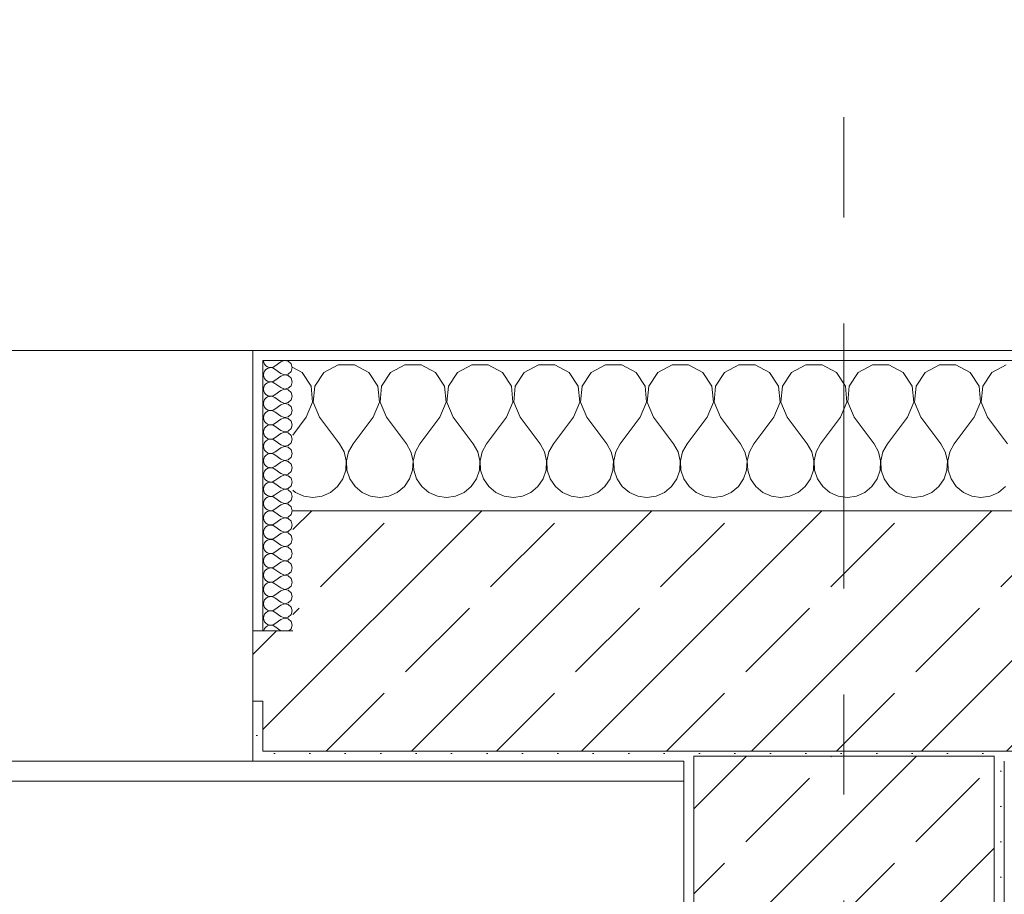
# Model space of a CAD drawing. Header units: metres. Extents: x -3.6 to 84.5, y -11 to 16.8.
# Tile 115 of 228: x 28.5 to 29.5, y 13.3 to 14.2. Entities that reach past the tile are written whole.
import ezdxf

# ---------------------------------------------------------------- set-up
doc = ezdxf.new("R2010")
doc.units = ezdxf.units.M
doc.header["$MEASUREMENT"] = 0
doc.linetypes.add('Strichlinie doppelt', pattern=[0.546806, 0.264583, -0.105833, 0.070556, -0.105833])
for name, color, linetype in [('451 - Universal.Achsen Raster', 7, 'Continuous'), ('604 - Struktur.Wand Aussen', 7, 'Continuous'), ('607 - Struktur.Stütze', 7, 'Continuous'), ('Neubau_605 - Struktur.Wand Innen', 7, 'Continuous')]:
    doc.layers.add(name, color=color, linetype=linetype)
pattern_1 = [(45, (0, 0), (-0.0848528, 0.0848528), []), (45, (-0.04243, 0.04243), (-0.0848528, 0.0848528), [0.09, -0.03])]
pattern_2 = [(45, (0, 0), (-0.01767767, 0.01767767), [0, -0.025])]
pattern_3 = [(0, (0, 0), (0, 0.08660254), [0, -0.05]), (0, (0.025, 0.0433), (0, 0.08660254), [0, -0.05])]

# ---------------------------------------------------------------- blocks, each defined once
blk = doc.blocks.new('*X24')
at = {"layer": '604 - Struktur.Wand Aussen', "color": 7, "linetype": 'Continuous', "lineweight": 5}
for p, q in [((28.7891, 13.83299), (28.78, 13.83787)), ((28.82521, 13.84066), (28.8109, 13.83299)), ((28.84145, 13.84066), (28.82521, 13.84066)), ((28.85576, 13.83299), (28.84145, 13.84066)), ((28.89188, 13.84066), (28.87757, 13.83299)), ((28.90812, 13.84066), (28.89188, 13.84066)), ((28.92243, 13.83299), (28.90812, 13.84066)), ((28.95855, 13.84066), (28.94424, 13.83299)), ((28.97479, 13.84066), (28.95855, 13.84066)), ((28.9891, 13.83299), (28.97479, 13.84066)), ((29.02521, 13.84066), (29.0109, 13.83299)), ((29.04145, 13.84066), (29.02521, 13.84066)), ((29.05576, 13.83299), (29.04145, 13.84066)), ((29.09188, 13.84066), (29.07757, 13.83299)), ((29.10812, 13.84066), (29.09188, 13.84066)), ((29.12243, 13.83299), (29.10812, 13.84066)), ((29.15855, 13.84066), (29.14424, 13.83299)), ((29.17479, 13.84066), (29.15855, 13.84066)), ((29.1891, 13.83299), (29.17479, 13.84066)), ((29.22521, 13.84066), (29.2109, 13.83299)), ((29.24145, 13.84066), (29.22521, 13.84066)), ((29.25576, 13.83299), (29.24145, 13.84066)), ((29.29188, 13.84066), (29.27757, 13.83299)), ((29.30812, 13.84066), (29.29188, 13.84066)), ((29.32243, 13.83299), (29.30812, 13.84066)), ((29.35855, 13.84066), (29.34424, 13.83299)), ((29.37479, 13.84066), (29.35855, 13.84066)), ((29.3891, 13.83299), (29.37479, 13.84066)), ((29.42521, 13.84066), (29.4109, 13.83299)), ((29.44145, 13.84066), (29.42521, 13.84066)), ((29.45576, 13.83299), (29.44145, 13.84066)), ((29.49188, 13.84066), (29.47757, 13.83299)), ((28.79808, 13.81947), (28.7891, 13.83299)), ((28.8109, 13.83299), (28.80192, 13.81947)), ((28.86475, 13.81947), (28.85576, 13.83299)), ((28.87757, 13.83299), (28.86858, 13.81947)), ((28.93142, 13.81947), (28.92243, 13.83299)), ((28.94424, 13.83299), (28.93525, 13.81947)), ((28.99808, 13.81947), (28.9891, 13.83299)), ((29.0109, 13.83299), (29.00192, 13.81947)), ((29.06475, 13.81947), (29.05576, 13.83299)), ((29.07757, 13.83299), (29.06858, 13.81947)), ((29.13142, 13.81947), (29.12243, 13.83299)), ((29.14424, 13.83299), (29.13525, 13.81947)), ((29.19808, 13.81947), (29.1891, 13.83299)), ((29.2109, 13.83299), (29.20192, 13.81947)), ((29.26475, 13.81947), (29.25576, 13.83299)), ((29.27757, 13.83299), (29.26858, 13.81947)), ((29.33142, 13.81947), (29.32243, 13.83299)), ((29.34424, 13.83299), (29.33525, 13.81947)), ((29.39808, 13.81947), (29.3891, 13.83299)), ((29.4109, 13.83299), (29.40192, 13.81947)), ((29.46475, 13.81947), (29.45576, 13.83299)), ((29.47757, 13.83299), (29.46858, 13.81947)), ((28.79962, 13.8033), (28.79808, 13.81947)), ((28.80192, 13.81947), (28.80038, 13.8033)), ((28.86629, 13.8033), (28.86475, 13.81947)), ((28.86858, 13.81947), (28.86705, 13.8033)), ((28.93295, 13.8033), (28.93142, 13.81947)), ((28.93525, 13.81947), (28.93371, 13.8033)), ((28.99962, 13.8033), (28.99808, 13.81947)), ((29.00192, 13.81947), (29.00038, 13.8033)), ((29.06629, 13.8033), (29.06475, 13.81947)), ((29.06858, 13.81947), (29.06705, 13.8033)), ((29.13295, 13.8033), (29.13142, 13.81947)), ((29.13525, 13.81947), (29.13371, 13.8033)), ((29.19962, 13.8033), (29.19808, 13.81947)), ((29.20192, 13.81947), (29.20038, 13.8033)), ((29.26629, 13.8033), (29.26475, 13.81947)), ((29.26858, 13.81947), (29.26705, 13.8033)), ((29.33295, 13.8033), (29.33142, 13.81947)), ((29.33525, 13.81947), (29.33371, 13.8033)), ((29.39962, 13.8033), (29.39808, 13.81947)), ((29.40192, 13.81947), (29.40038, 13.8033)), ((29.46629, 13.8033), (29.46475, 13.81947)), ((29.46858, 13.81947), (29.46705, 13.8033)), ((28.79333, 13.78833), (28.79962, 13.8033)), ((28.80038, 13.8033), (28.80667, 13.78833)), ((28.86, 13.78833), (28.86629, 13.8033)), ((28.86705, 13.8033), (28.87333, 13.78833)), ((28.92667, 13.78833), (28.93295, 13.8033)), ((28.93371, 13.8033), (28.94, 13.78833)), ((28.99333, 13.78833), (28.99962, 13.8033)), ((29.00038, 13.8033), (29.00667, 13.78833)), ((29.06, 13.78833), (29.06629, 13.8033)), ((29.06705, 13.8033), (29.07333, 13.78833)), ((29.12667, 13.78833), (29.13295, 13.8033)), ((29.13371, 13.8033), (29.14, 13.78833)), ((29.19333, 13.78833), (29.19962, 13.8033)), ((29.20038, 13.8033), (29.20667, 13.78833)), ((29.26, 13.78833), (29.26629, 13.8033)), ((29.26705, 13.8033), (29.27333, 13.78833)), ((29.32667, 13.78833), (29.33295, 13.8033)), ((29.33371, 13.8033), (29.34, 13.78833)), ((29.39333, 13.78833), (29.39962, 13.8033)), ((29.40038, 13.8033), (29.40667, 13.78833)), ((29.46, 13.78833), (29.46629, 13.8033)), ((29.46705, 13.8033), (29.47333, 13.78833)), ((28.79333, 13.78833), (28.78, 13.77056)), ((28.80667, 13.78833), (28.82667, 13.76167)), ((28.86, 13.78833), (28.84, 13.76167)), ((28.87333, 13.78833), (28.89333, 13.76167)), ((28.92667, 13.78833), (28.90667, 13.76167)), ((28.94, 13.78833), (28.96, 13.76167)), ((28.99333, 13.78833), (28.97333, 13.76167)), ((29.00667, 13.78833), (29.02667, 13.76167)), ((29.06, 13.78833), (29.04, 13.76167)), ((29.07333, 13.78833), (29.09333, 13.76167)), ((29.12667, 13.78833), (29.10667, 13.76167)), ((29.14, 13.78833), (29.16, 13.76167)), ((29.19333, 13.78833), (29.17333, 13.76167)), ((29.20667, 13.78833), (29.22667, 13.76167)), ((29.26, 13.78833), (29.24, 13.76167)), ((29.27333, 13.78833), (29.29333, 13.76167)), ((29.32667, 13.78833), (29.30667, 13.76167)), ((29.34, 13.78833), (29.36, 13.76167)), ((29.39333, 13.78833), (29.37333, 13.76167)), ((29.40667, 13.78833), (29.42667, 13.76167)), ((29.46, 13.78833), (29.44, 13.76167)), ((29.47333, 13.78833), (29.49333, 13.76167)), ((28.83112, 13.75362), (28.82667, 13.76167)), ((28.84, 13.76167), (28.83555, 13.75362)), ((28.89778, 13.75362), (28.89333, 13.76167)), ((28.90667, 13.76167), (28.90222, 13.75362)), ((28.96445, 13.75362), (28.96, 13.76167)), ((28.97333, 13.76167), (28.96888, 13.75362)), ((29.03112, 13.75362), (29.02667, 13.76167)), ((29.04, 13.76167), (29.03555, 13.75362)), ((29.09778, 13.75362), (29.09333, 13.76167)), ((29.10667, 13.76167), (29.10222, 13.75362)), ((29.16445, 13.75362), (29.16, 13.76167)), ((29.17333, 13.76167), (29.16888, 13.75362)), ((29.23112, 13.75362), (29.22667, 13.76167)), ((29.24, 13.76167), (29.23555, 13.75362)), ((29.29778, 13.75362), (29.29333, 13.76167)), ((29.30667, 13.76167), (29.30222, 13.75362)), ((29.36445, 13.75362), (29.36, 13.76167)), ((29.37333, 13.76167), (29.36888, 13.75362)), ((29.43112, 13.75362), (29.42667, 13.76167)), ((29.44, 13.76167), (29.43555, 13.75362)), ((28.8332, 13.74466), (28.83112, 13.75362)), ((28.83555, 13.75362), (28.83347, 13.74466)), ((28.89987, 13.74466), (28.89778, 13.75362)), ((28.90222, 13.75362), (28.90013, 13.74466)), ((28.96653, 13.74466), (28.96445, 13.75362)), ((28.96888, 13.75362), (28.9668, 13.74466)), ((29.0332, 13.74466), (29.03112, 13.75362)), ((29.03555, 13.75362), (29.03347, 13.74466)), ((29.09987, 13.74466), (29.09778, 13.75362)), ((29.10222, 13.75362), (29.10013, 13.74466)), ((29.16653, 13.74466), (29.16445, 13.75362)), ((29.16888, 13.75362), (29.1668, 13.74466)), ((29.2332, 13.74466), (29.23112, 13.75362)), ((29.23555, 13.75362), (29.23347, 13.74466)), ((29.29987, 13.74466), (29.29778, 13.75362)), ((29.30222, 13.75362), (29.30013, 13.74466)), ((29.36653, 13.74466), (29.36445, 13.75362)), ((29.36888, 13.75362), (29.3668, 13.74466)), ((29.4332, 13.74466), (29.43112, 13.75362)), ((29.43555, 13.75362), (29.43347, 13.74466)), ((28.83275, 13.73547), (28.8332, 13.74466)), ((28.83347, 13.74466), (28.83391, 13.73547)), ((28.89942, 13.73547), (28.89987, 13.74466)), ((28.90013, 13.74466), (28.90058, 13.73547)), ((28.96609, 13.73547), (28.96653, 13.74466)), ((28.9668, 13.74466), (28.96725, 13.73547)), ((29.03275, 13.73547), (29.0332, 13.74466)), ((29.03347, 13.74466), (29.03391, 13.73547)), ((29.09942, 13.73547), (29.09987, 13.74466)), ((29.10013, 13.74466), (29.10058, 13.73547)), ((29.16609, 13.73547), (29.16653, 13.74466)), ((29.1668, 13.74466), (29.16725, 13.73547)), ((29.23275, 13.73547), (29.2332, 13.74466)), ((29.23347, 13.74466), (29.23391, 13.73547)), ((29.29942, 13.73547), (29.29987, 13.74466)), ((29.30013, 13.74466), (29.30058, 13.73547)), ((29.36609, 13.73547), (29.36653, 13.74466)), ((29.3668, 13.74466), (29.36725, 13.73547)), ((29.43275, 13.73547), (29.4332, 13.74466)), ((29.43347, 13.74466), (29.43391, 13.73547)), ((28.82981, 13.72676), (28.83275, 13.73547)), ((28.83391, 13.73547), (28.83685, 13.72676)), ((28.89648, 13.72676), (28.89942, 13.73547)), ((28.90058, 13.73547), (28.90352, 13.72676)), ((28.96315, 13.72676), (28.96609, 13.73547)), ((28.96725, 13.73547), (28.97019, 13.72676)), ((29.02981, 13.72676), (29.03275, 13.73547)), ((29.03391, 13.73547), (29.03685, 13.72676)), ((29.09648, 13.72676), (29.09942, 13.73547)), ((29.10058, 13.73547), (29.10352, 13.72676)), ((29.16315, 13.72676), (29.16609, 13.73547)), ((29.16725, 13.73547), (29.17019, 13.72676)), ((29.22981, 13.72676), (29.23275, 13.73547)), ((29.23391, 13.73547), (29.23685, 13.72676)), ((29.29648, 13.72676), (29.29942, 13.73547)), ((29.30058, 13.73547), (29.30352, 13.72676)), ((29.36315, 13.72676), (29.36609, 13.73547)), ((29.36725, 13.73547), (29.37019, 13.72676)), ((29.42981, 13.72676), (29.43275, 13.73547)), ((29.43391, 13.73547), (29.43685, 13.72676)), ((28.81752, 13.71331), (28.82461, 13.71918)), ((28.82461, 13.71918), (28.82981, 13.72676)), ((28.83685, 13.72676), (28.84206, 13.71918)), ((28.84206, 13.71918), (28.84914, 13.71331)), ((28.88419, 13.71331), (28.89127, 13.71918)), ((28.89127, 13.71918), (28.89648, 13.72676)), ((28.90352, 13.72676), (28.90873, 13.71918)), ((28.90873, 13.71918), (28.91581, 13.71331)), ((28.95086, 13.71331), (28.95794, 13.71918)), ((28.95794, 13.71918), (28.96315, 13.72676)), ((28.97019, 13.72676), (28.97539, 13.71918)), ((28.97539, 13.71918), (28.98248, 13.71331)), ((29.01752, 13.71331), (29.02461, 13.71918)), ((29.02461, 13.71918), (29.02981, 13.72676)), ((29.03685, 13.72676), (29.04206, 13.71918)), ((29.04206, 13.71918), (29.04914, 13.71331)), ((29.08419, 13.71331), (29.09127, 13.71918)), ((29.09127, 13.71918), (29.09648, 13.72676)), ((29.10352, 13.72676), (29.10873, 13.71918)), ((29.10873, 13.71918), (29.11581, 13.71331)), ((29.15086, 13.71331), (29.15794, 13.71918)), ((29.15794, 13.71918), (29.16315, 13.72676)), ((29.17019, 13.72676), (29.17539, 13.71918)), ((29.17539, 13.71918), (29.18248, 13.71331)), ((29.21752, 13.71331), (29.22461, 13.71918)), ((29.22461, 13.71918), (29.22981, 13.72676)), ((29.23685, 13.72676), (29.24206, 13.71918)), ((29.24206, 13.71918), (29.24914, 13.71331)), ((29.28419, 13.71331), (29.29127, 13.71918)), ((29.29127, 13.71918), (29.29648, 13.72676)), ((29.30352, 13.72676), (29.30873, 13.71918)), ((29.30873, 13.71918), (29.31581, 13.71331)), ((29.35086, 13.71331), (29.35794, 13.71918)), ((29.35794, 13.71918), (29.36315, 13.72676)), ((29.37019, 13.72676), (29.37539, 13.71918)), ((29.37539, 13.71918), (29.38248, 13.71331)), ((29.41752, 13.71331), (29.42461, 13.71918)), ((29.42461, 13.71918), (29.42981, 13.72676)), ((29.43685, 13.72676), (29.44206, 13.71918)), ((29.44206, 13.71918), (29.44914, 13.71331)), ((29.48419, 13.71331), (29.49127, 13.71918)), ((28.78, 13.71536), (28.78248, 13.71331)), ((28.78248, 13.71331), (28.79089, 13.7096)), ((28.79089, 13.7096), (28.8, 13.70833)), ((28.8, 13.70833), (28.80911, 13.7096)), ((28.80911, 13.7096), (28.81752, 13.71331)), ((28.84914, 13.71331), (28.85756, 13.7096)), ((28.85756, 13.7096), (28.86667, 13.70833)), ((28.86667, 13.70833), (28.87578, 13.7096)), ((28.87578, 13.7096), (28.88419, 13.71331)), ((28.91581, 13.71331), (28.92422, 13.7096)), ((28.92422, 13.7096), (28.93333, 13.70833)), ((28.93333, 13.70833), (28.94244, 13.7096)), ((28.94244, 13.7096), (28.95086, 13.71331)), ((28.98248, 13.71331), (28.99089, 13.7096)), ((28.99089, 13.7096), (29, 13.70833)), ((29, 13.70833), (29.00911, 13.7096)), ((29.00911, 13.7096), (29.01752, 13.71331)), ((29.04914, 13.71331), (29.05756, 13.7096)), ((29.05756, 13.7096), (29.06667, 13.70833)), ((29.06667, 13.70833), (29.07578, 13.7096)), ((29.07578, 13.7096), (29.08419, 13.71331)), ((29.11581, 13.71331), (29.12422, 13.7096)), ((29.12422, 13.7096), (29.13333, 13.70833)), ((29.13333, 13.70833), (29.14244, 13.7096)), ((29.14244, 13.7096), (29.15086, 13.71331)), ((29.18248, 13.71331), (29.19089, 13.7096)), ((29.19089, 13.7096), (29.2, 13.70833)), ((29.2, 13.70833), (29.20911, 13.7096)), ((29.20911, 13.7096), (29.21752, 13.71331)), ((29.24914, 13.71331), (29.25756, 13.7096)), ((29.25756, 13.7096), (29.26667, 13.70833)), ((29.26667, 13.70833), (29.27578, 13.7096)), ((29.27578, 13.7096), (29.28419, 13.71331)), ((29.31581, 13.71331), (29.32422, 13.7096)), ((29.32422, 13.7096), (29.33333, 13.70833)), ((29.33333, 13.70833), (29.34244, 13.7096)), ((29.34244, 13.7096), (29.35086, 13.71331)), ((29.38248, 13.71331), (29.39089, 13.7096)), ((29.39089, 13.7096), (29.4, 13.70833)), ((29.4, 13.70833), (29.40911, 13.7096)), ((29.40911, 13.7096), (29.41752, 13.71331)), ((29.44914, 13.71331), (29.45756, 13.7096)), ((29.45756, 13.7096), (29.46667, 13.70833)), ((29.46667, 13.70833), (29.47578, 13.7096)), ((29.47578, 13.7096), (29.48419, 13.71331))]:
    blk.add_line(p, q, dxfattribs=at)
blk = doc.blocks.new('*X47')
at = {"layer": '604 - Struktur.Wand Aussen', "color": 7, "linetype": 'Continuous', "lineweight": 5}
for p, q in [((28.75071, 13.845), (28.75099, 13.84305)), ((28.75099, 13.84305), (28.75178, 13.84124)), ((28.75178, 13.84124), (28.75304, 13.83973)), ((28.75304, 13.83599), (28.75178, 13.83447)), ((28.75304, 13.83973), (28.75466, 13.83861)), ((28.75466, 13.8371), (28.75304, 13.83599)), ((28.75466, 13.83861), (28.75653, 13.83798)), ((28.75653, 13.83773), (28.75466, 13.8371)), ((28.75653, 13.83798), (28.7585, 13.83789)), ((28.7585, 13.83783), (28.75653, 13.83773)), ((28.7585, 13.83789), (28.76042, 13.83833)), ((28.76042, 13.83738), (28.7585, 13.83783)), ((28.76042, 13.83833), (28.76214, 13.83929)), ((28.76214, 13.83643), (28.76042, 13.83738)), ((28.76786, 13.84357), (28.76214, 13.83929)), ((28.76786, 13.83214), (28.76214, 13.83643)), ((28.7715, 13.84497), (28.76786, 13.84357)), ((28.77534, 13.84425), (28.7715, 13.84497)), ((28.77822, 13.84161), (28.77534, 13.84425)), ((28.77929, 13.83786), (28.77822, 13.84161)), ((28.77822, 13.8341), (28.77929, 13.83786)), ((28.75099, 13.83267), (28.75071, 13.83071)), ((28.75071, 13.83071), (28.75099, 13.82876)), ((28.75178, 13.83447), (28.75099, 13.83267)), ((28.75099, 13.82876), (28.75178, 13.82696)), ((28.75178, 13.82696), (28.75304, 13.82544)), ((28.76786, 13.82929), (28.76214, 13.825)), ((28.76786, 13.83214), (28.7715, 13.83074)), ((28.7715, 13.83069), (28.76786, 13.82929)), ((28.7715, 13.83074), (28.77534, 13.83147)), ((28.77534, 13.82996), (28.7715, 13.83069)), ((28.77534, 13.83147), (28.77822, 13.8341)), ((28.77822, 13.82733), (28.77534, 13.82996)), ((28.77929, 13.82357), (28.77822, 13.82733)), ((28.75099, 13.81838), (28.75071, 13.81643)), ((28.75071, 13.81643), (28.75099, 13.81448)), ((28.75178, 13.82018), (28.75099, 13.81838)), ((28.75304, 13.8217), (28.75178, 13.82018)), ((28.75304, 13.82544), (28.75466, 13.82433)), ((28.75466, 13.82282), (28.75304, 13.8217)), ((28.75466, 13.82433), (28.75653, 13.8237)), ((28.75653, 13.82345), (28.75466, 13.82282)), ((28.75653, 13.8237), (28.7585, 13.8236)), ((28.7585, 13.82354), (28.75653, 13.82345)), ((28.7585, 13.8236), (28.76042, 13.82405)), ((28.76042, 13.8231), (28.7585, 13.82354)), ((28.76042, 13.82405), (28.76214, 13.825)), ((28.76214, 13.82214), (28.76042, 13.8231)), ((28.76786, 13.81786), (28.76214, 13.82214)), ((28.76786, 13.81786), (28.7715, 13.81646)), ((28.7715, 13.8164), (28.76786, 13.815)), ((28.7715, 13.81646), (28.77534, 13.81718)), ((28.77534, 13.81567), (28.7715, 13.8164)), ((28.77534, 13.81718), (28.77822, 13.81982)), ((28.77822, 13.81982), (28.77929, 13.82357)), ((28.75099, 13.81448), (28.75178, 13.81267)), ((28.75178, 13.81267), (28.75304, 13.81116)), ((28.75304, 13.80742), (28.75178, 13.8059)), ((28.75304, 13.81116), (28.75466, 13.81004)), ((28.75466, 13.80853), (28.75304, 13.80742)), ((28.75466, 13.81004), (28.75653, 13.80941)), ((28.75653, 13.80916), (28.75466, 13.80853)), ((28.75653, 13.80941), (28.7585, 13.80931)), ((28.7585, 13.80926), (28.75653, 13.80916)), ((28.7585, 13.80931), (28.76042, 13.80976)), ((28.76042, 13.80881), (28.7585, 13.80926)), ((28.76042, 13.80976), (28.76214, 13.81071)), ((28.76214, 13.80786), (28.76042, 13.80881)), ((28.76786, 13.815), (28.76214, 13.81071)), ((28.76786, 13.80357), (28.76214, 13.80786)), ((28.77822, 13.81304), (28.77534, 13.81567)), ((28.77929, 13.80929), (28.77822, 13.81304)), ((28.77822, 13.80553), (28.77929, 13.80929)), ((28.75099, 13.80409), (28.75071, 13.80214)), ((28.75071, 13.80214), (28.75099, 13.80019)), ((28.75178, 13.8059), (28.75099, 13.80409)), ((28.75099, 13.80019), (28.75178, 13.79839)), ((28.75178, 13.79839), (28.75304, 13.79687)), ((28.75304, 13.79687), (28.75466, 13.79575)), ((28.76042, 13.79547), (28.76214, 13.79643)), ((28.76786, 13.80071), (28.76214, 13.79643)), ((28.76786, 13.80357), (28.7715, 13.80217)), ((28.7715, 13.80211), (28.76786, 13.80071)), ((28.7715, 13.80217), (28.77534, 13.8029)), ((28.77534, 13.80139), (28.7715, 13.80211)), ((28.77534, 13.8029), (28.77822, 13.80553)), ((28.77822, 13.79876), (28.77534, 13.80139)), ((28.77929, 13.795), (28.77822, 13.79876)), ((28.75099, 13.78981), (28.75071, 13.78786)), ((28.75071, 13.78786), (28.75099, 13.78591)), ((28.75178, 13.79161), (28.75099, 13.78981)), ((28.75304, 13.79313), (28.75178, 13.79161)), ((28.75466, 13.79425), (28.75304, 13.79313)), ((28.75466, 13.79575), (28.75653, 13.79512)), ((28.75653, 13.79488), (28.75466, 13.79425)), ((28.75653, 13.79512), (28.7585, 13.79503)), ((28.7585, 13.79497), (28.75653, 13.79488)), ((28.7585, 13.79503), (28.76042, 13.79547)), ((28.76042, 13.79453), (28.7585, 13.79497)), ((28.76214, 13.79357), (28.76042, 13.79453)), ((28.76786, 13.78929), (28.76214, 13.79357)), ((28.76786, 13.78929), (28.7715, 13.78789)), ((28.7715, 13.78783), (28.76786, 13.78643)), ((28.7715, 13.78789), (28.77534, 13.78861)), ((28.77534, 13.7871), (28.7715, 13.78783)), ((28.77534, 13.78861), (28.77822, 13.79124)), ((28.77822, 13.78447), (28.77534, 13.7871)), ((28.77822, 13.79124), (28.77929, 13.795)), ((28.75099, 13.78591), (28.75178, 13.7841)), ((28.75178, 13.77733), (28.75099, 13.77552)), ((28.75178, 13.7841), (28.75304, 13.78258)), ((28.75304, 13.77884), (28.75178, 13.77733)), ((28.75304, 13.78258), (28.75466, 13.78147)), ((28.75466, 13.77996), (28.75304, 13.77884)), ((28.75466, 13.78147), (28.75653, 13.78084)), ((28.75653, 13.78059), (28.75466, 13.77996)), ((28.75653, 13.78084), (28.7585, 13.78074)), ((28.7585, 13.78069), (28.75653, 13.78059)), ((28.7585, 13.78074), (28.76042, 13.78119)), ((28.76042, 13.78024), (28.7585, 13.78069)), ((28.76042, 13.78119), (28.76214, 13.78214)), ((28.76214, 13.77929), (28.76042, 13.78024)), ((28.76786, 13.78643), (28.76214, 13.78214)), ((28.76786, 13.775), (28.76214, 13.77929)), ((28.77534, 13.77433), (28.77822, 13.77696)), ((28.77929, 13.78071), (28.77822, 13.78447)), ((28.77822, 13.77696), (28.77929, 13.78071)), ((28.75099, 13.77552), (28.75071, 13.77357)), ((28.75071, 13.77357), (28.75099, 13.77162)), ((28.75099, 13.77162), (28.75178, 13.76982)), ((28.75178, 13.76982), (28.75304, 13.7683)), ((28.75304, 13.7683), (28.75466, 13.76718)), ((28.75466, 13.76718), (28.75653, 13.76655)), ((28.7585, 13.76646), (28.76042, 13.7669)), ((28.76042, 13.7669), (28.76214, 13.76786)), ((28.76786, 13.77214), (28.76214, 13.76786)), ((28.76786, 13.775), (28.7715, 13.7736)), ((28.7715, 13.77354), (28.76786, 13.77214)), ((28.7715, 13.7736), (28.77534, 13.77433)), ((28.77534, 13.77282), (28.7715, 13.77354)), ((28.77822, 13.77018), (28.77534, 13.77282)), ((28.77929, 13.76643), (28.77822, 13.77018)), ((28.75099, 13.76124), (28.75071, 13.75929)), ((28.75071, 13.75929), (28.75099, 13.75733)), ((28.75178, 13.76304), (28.75099, 13.76124)), ((28.75099, 13.75733), (28.75178, 13.75553)), ((28.75304, 13.76456), (28.75178, 13.76304)), ((28.75466, 13.76567), (28.75304, 13.76456)), ((28.75653, 13.7663), (28.75466, 13.76567)), ((28.75653, 13.76655), (28.7585, 13.76646)), ((28.7585, 13.7664), (28.75653, 13.7663)), ((28.76042, 13.76595), (28.7585, 13.7664)), ((28.76214, 13.765), (28.76042, 13.76595)), ((28.76786, 13.76071), (28.76214, 13.765)), ((28.76786, 13.75786), (28.76214, 13.75357)), ((28.76786, 13.76071), (28.7715, 13.75931)), ((28.7715, 13.75926), (28.76786, 13.75786)), ((28.7715, 13.75931), (28.77534, 13.76004)), ((28.77534, 13.75853), (28.7715, 13.75926)), ((28.77534, 13.76004), (28.77822, 13.76267)), ((28.77822, 13.7559), (28.77534, 13.75853)), ((28.77822, 13.76267), (28.77929, 13.76643)), ((28.75178, 13.74876), (28.75099, 13.74695)), ((28.75178, 13.75553), (28.75304, 13.75401)), ((28.75304, 13.75027), (28.75178, 13.74876)), ((28.75304, 13.75401), (28.75466, 13.7529)), ((28.75466, 13.75139), (28.75304, 13.75027)), ((28.75466, 13.7529), (28.75653, 13.75227)), ((28.75653, 13.75202), (28.75466, 13.75139)), ((28.75653, 13.75227), (28.7585, 13.75217)), ((28.7585, 13.75211), (28.75653, 13.75202)), ((28.7585, 13.75217), (28.76042, 13.75262)), ((28.76042, 13.75167), (28.7585, 13.75211)), ((28.76042, 13.75262), (28.76214, 13.75357)), ((28.76214, 13.75071), (28.76042, 13.75167)), ((28.76786, 13.74643), (28.76214, 13.75071)), ((28.77534, 13.74575), (28.77822, 13.74839)), ((28.77929, 13.75214), (28.77822, 13.7559)), ((28.77822, 13.74839), (28.77929, 13.75214)), ((28.75099, 13.74695), (28.75071, 13.745)), ((28.75071, 13.745), (28.75099, 13.74305)), ((28.75099, 13.74305), (28.75178, 13.74124)), ((28.75178, 13.74124), (28.75304, 13.73973)), ((28.75304, 13.73973), (28.75466, 13.73861)), ((28.75466, 13.73861), (28.75653, 13.73798)), ((28.75653, 13.73773), (28.75466, 13.7371)), ((28.75653, 13.73798), (28.7585, 13.73789)), ((28.7585, 13.73783), (28.75653, 13.73773)), ((28.7585, 13.73789), (28.76042, 13.73833)), ((28.76042, 13.73738), (28.7585, 13.73783)), ((28.76042, 13.73833), (28.76214, 13.73929)), ((28.76214, 13.73643), (28.76042, 13.73738)), ((28.76786, 13.74357), (28.76214, 13.73929)), ((28.76786, 13.74643), (28.7715, 13.74503)), ((28.7715, 13.74497), (28.76786, 13.74357)), ((28.7715, 13.74503), (28.77534, 13.74575)), ((28.77534, 13.74425), (28.7715, 13.74497)), ((28.77822, 13.74161), (28.77534, 13.74425)), ((28.77929, 13.73786), (28.77822, 13.74161)), ((28.77822, 13.7341), (28.77929, 13.73786)), ((28.75099, 13.73267), (28.75071, 13.73071)), ((28.75071, 13.73071), (28.75099, 13.72876)), ((28.75178, 13.73447), (28.75099, 13.73267)), ((28.75099, 13.72876), (28.75178, 13.72696)), ((28.75304, 13.73599), (28.75178, 13.73447)), ((28.75466, 13.7371), (28.75304, 13.73599)), ((28.76786, 13.73214), (28.76214, 13.73643)), ((28.76786, 13.72929), (28.76214, 13.725)), ((28.76786, 13.73214), (28.7715, 13.73074)), ((28.7715, 13.73069), (28.76786, 13.72929)), ((28.7715, 13.73074), (28.77534, 13.73147)), ((28.77534, 13.72996), (28.7715, 13.73069)), ((28.77534, 13.73147), (28.77822, 13.7341)), ((28.77822, 13.72733), (28.77534, 13.72996)), ((28.75099, 13.71838), (28.75071, 13.71643)), ((28.75178, 13.72018), (28.75099, 13.71838)), ((28.75178, 13.72696), (28.75304, 13.72544)), ((28.75304, 13.7217), (28.75178, 13.72018)), ((28.75304, 13.72544), (28.75466, 13.72433)), ((28.75466, 13.72282), (28.75304, 13.7217)), ((28.75466, 13.72433), (28.75653, 13.7237)), ((28.75653, 13.72345), (28.75466, 13.72282)), ((28.75653, 13.7237), (28.7585, 13.7236)), ((28.7585, 13.72354), (28.75653, 13.72345)), ((28.7585, 13.7236), (28.76042, 13.72405)), ((28.76042, 13.7231), (28.7585, 13.72354)), ((28.76042, 13.72405), (28.76214, 13.725)), ((28.76214, 13.72214), (28.76042, 13.7231)), ((28.76786, 13.71786), (28.76214, 13.72214)), ((28.76786, 13.71786), (28.7715, 13.71646)), ((28.77534, 13.71718), (28.77822, 13.71982)), ((28.77929, 13.72357), (28.77822, 13.72733)), ((28.77822, 13.71982), (28.77929, 13.72357)), ((28.75071, 13.71643), (28.75099, 13.71448)), ((28.75099, 13.71448), (28.75178, 13.71267)), ((28.75178, 13.71267), (28.75304, 13.71116)), ((28.75304, 13.71116), (28.75466, 13.71004)), ((28.75466, 13.70853), (28.75304, 13.70742)), ((28.75466, 13.71004), (28.75653, 13.70941)), ((28.75653, 13.70916), (28.75466, 13.70853)), ((28.75653, 13.70941), (28.7585, 13.70931)), ((28.7585, 13.70926), (28.75653, 13.70916)), ((28.7585, 13.70931), (28.76042, 13.70976)), ((28.76042, 13.70881), (28.7585, 13.70926)), ((28.76042, 13.70976), (28.76214, 13.71071)), ((28.76214, 13.70786), (28.76042, 13.70881)), ((28.76786, 13.715), (28.76214, 13.71071)), ((28.7715, 13.7164), (28.76786, 13.715)), ((28.7715, 13.71646), (28.77534, 13.71718)), ((28.77534, 13.71567), (28.7715, 13.7164)), ((28.77822, 13.71304), (28.77534, 13.71567)), ((28.77929, 13.70929), (28.77822, 13.71304)), ((28.77822, 13.70553), (28.77929, 13.70929)), ((28.75099, 13.70409), (28.75071, 13.70214)), ((28.75071, 13.70214), (28.75099, 13.70019)), ((28.75178, 13.7059), (28.75099, 13.70409)), ((28.75099, 13.70019), (28.75178, 13.69839)), ((28.75304, 13.70742), (28.75178, 13.7059)), ((28.75178, 13.69839), (28.75304, 13.69687)), ((28.76786, 13.70357), (28.76214, 13.70786)), ((28.76786, 13.70071), (28.76214, 13.69643)), ((28.76786, 13.70357), (28.7715, 13.70217)), ((28.7715, 13.70211), (28.76786, 13.70071)), ((28.7715, 13.70217), (28.77534, 13.7029)), ((28.77534, 13.70139), (28.7715, 13.70211)), ((28.77534, 13.7029), (28.77822, 13.70553)), ((28.77822, 13.69876), (28.77534, 13.70139)), ((28.77929, 13.695), (28.77822, 13.69876)), ((28.75099, 13.68981), (28.75071, 13.68786)), ((28.75178, 13.69161), (28.75099, 13.68981)), ((28.75304, 13.69313), (28.75178, 13.69161)), ((28.75304, 13.69687), (28.75466, 13.69575)), ((28.75466, 13.69425), (28.75304, 13.69313)), ((28.75466, 13.69575), (28.75653, 13.69512)), ((28.75653, 13.69488), (28.75466, 13.69425)), ((28.75653, 13.69512), (28.7585, 13.69503)), ((28.7585, 13.69497), (28.75653, 13.69488)), ((28.7585, 13.69503), (28.76042, 13.69547)), ((28.76042, 13.69453), (28.7585, 13.69497)), ((28.76042, 13.69547), (28.76214, 13.69643)), ((28.76214, 13.69357), (28.76042, 13.69453)), ((28.76786, 13.68929), (28.76214, 13.69357)), ((28.76786, 13.68929), (28.7715, 13.68789)), ((28.7715, 13.68789), (28.77534, 13.68861)), ((28.77534, 13.68861), (28.77822, 13.69124)), ((28.77822, 13.69124), (28.77929, 13.695)), ((28.75071, 13.68786), (28.75099, 13.68591)), ((28.75099, 13.68591), (28.75178, 13.6841)), ((28.75178, 13.6841), (28.75304, 13.68258)), ((28.75304, 13.67884), (28.75178, 13.67733)), ((28.75304, 13.68258), (28.75466, 13.68147)), ((28.75466, 13.67996), (28.75304, 13.67884)), ((28.75466, 13.68147), (28.75653, 13.68084)), ((28.75653, 13.68059), (28.75466, 13.67996)), ((28.75653, 13.68084), (28.7585, 13.68074)), ((28.7585, 13.68069), (28.75653, 13.68059)), ((28.7585, 13.68074), (28.76042, 13.68119)), ((28.76042, 13.68024), (28.7585, 13.68069)), ((28.76042, 13.68119), (28.76214, 13.68214)), ((28.76214, 13.67929), (28.76042, 13.68024)), ((28.76786, 13.68643), (28.76214, 13.68214)), ((28.76786, 13.675), (28.76214, 13.67929)), ((28.7715, 13.68783), (28.76786, 13.68643)), ((28.77534, 13.6871), (28.7715, 13.68783)), ((28.77822, 13.68447), (28.77534, 13.6871)), ((28.77929, 13.68071), (28.77822, 13.68447)), ((28.77822, 13.67696), (28.77929, 13.68071)), ((28.75099, 13.67552), (28.75071, 13.67357)), ((28.75071, 13.67357), (28.75099, 13.67162)), ((28.75178, 13.67733), (28.75099, 13.67552)), ((28.75099, 13.67162), (28.75178, 13.66982)), ((28.75178, 13.66982), (28.75304, 13.6683)), ((28.76786, 13.67214), (28.76214, 13.66786)), ((28.76786, 13.675), (28.7715, 13.6736)), ((28.7715, 13.67354), (28.76786, 13.67214)), ((28.7715, 13.6736), (28.77534, 13.67433)), ((28.77534, 13.67282), (28.7715, 13.67354)), ((28.77534, 13.67433), (28.77822, 13.67696)), ((28.77822, 13.67018), (28.77534, 13.67282)), ((28.77929, 13.66643), (28.77822, 13.67018)), ((28.75099, 13.66124), (28.75071, 13.65929)), ((28.75071, 13.65929), (28.75099, 13.65733)), ((28.75178, 13.66304), (28.75099, 13.66124)), ((28.75304, 13.66456), (28.75178, 13.66304)), ((28.75304, 13.6683), (28.75466, 13.66718)), ((28.75466, 13.66567), (28.75304, 13.66456)), ((28.75466, 13.66718), (28.75653, 13.66655)), ((28.75653, 13.6663), (28.75466, 13.66567)), ((28.75653, 13.66655), (28.7585, 13.66646)), ((28.7585, 13.6664), (28.75653, 13.6663)), ((28.7585, 13.66646), (28.76042, 13.6669)), ((28.76042, 13.66595), (28.7585, 13.6664)), ((28.76042, 13.6669), (28.76214, 13.66786)), ((28.76214, 13.665), (28.76042, 13.66595)), ((28.76786, 13.66071), (28.76214, 13.665)), ((28.76786, 13.66071), (28.7715, 13.65931)), ((28.7715, 13.65926), (28.76786, 13.65786)), ((28.7715, 13.65931), (28.77534, 13.66004)), ((28.77534, 13.65853), (28.7715, 13.65926)), ((28.77534, 13.66004), (28.77822, 13.66267)), ((28.77822, 13.66267), (28.77929, 13.66643)), ((28.75099, 13.65733), (28.75178, 13.65553)), ((28.75178, 13.65553), (28.75304, 13.65401)), ((28.75304, 13.65027), (28.75178, 13.64876)), ((28.75304, 13.65401), (28.75466, 13.6529)), ((28.75466, 13.65139), (28.75304, 13.65027)), ((28.75466, 13.6529), (28.75653, 13.65227)), ((28.75653, 13.65202), (28.75466, 13.65139)), ((28.75653, 13.65227), (28.7585, 13.65217)), ((28.7585, 13.65211), (28.75653, 13.65202)), ((28.7585, 13.65217), (28.76042, 13.65262)), ((28.76042, 13.65167), (28.7585, 13.65211)), ((28.76042, 13.65262), (28.76214, 13.65357)), ((28.76214, 13.65071), (28.76042, 13.65167)), ((28.76786, 13.65786), (28.76214, 13.65357)), ((28.76786, 13.64643), (28.76214, 13.65071)), ((28.77822, 13.6559), (28.77534, 13.65853)), ((28.77929, 13.65214), (28.77822, 13.6559)), ((28.77822, 13.64839), (28.77929, 13.65214)), ((28.75099, 13.64695), (28.75071, 13.645)), ((28.75071, 13.645), (28.75099, 13.64305)), ((28.75178, 13.64876), (28.75099, 13.64695)), ((28.75099, 13.64305), (28.75178, 13.64124)), ((28.75178, 13.64124), (28.75304, 13.63973)), ((28.75304, 13.63973), (28.75466, 13.63861)), ((28.76042, 13.63833), (28.76214, 13.63929)), ((28.76786, 13.64357), (28.76214, 13.63929)), ((28.76786, 13.64643), (28.7715, 13.64503)), ((28.7715, 13.64497), (28.76786, 13.64357)), ((28.7715, 13.64503), (28.77534, 13.64575)), ((28.77534, 13.64425), (28.7715, 13.64497)), ((28.77534, 13.64575), (28.77822, 13.64839)), ((28.77822, 13.64161), (28.77534, 13.64425)), ((28.77929, 13.63786), (28.77822, 13.64161)), ((28.75099, 13.63267), (28.75071, 13.63071)), ((28.75071, 13.63071), (28.75099, 13.62876)), ((28.75178, 13.63447), (28.75099, 13.63267)), ((28.75304, 13.63599), (28.75178, 13.63447)), ((28.75466, 13.6371), (28.75304, 13.63599)), ((28.75466, 13.63861), (28.75653, 13.63798)), ((28.75653, 13.63773), (28.75466, 13.6371)), ((28.75653, 13.63798), (28.7585, 13.63789)), ((28.7585, 13.63783), (28.75653, 13.63773)), ((28.7585, 13.63789), (28.76042, 13.63833)), ((28.76042, 13.63738), (28.7585, 13.63783)), ((28.76214, 13.63643), (28.76042, 13.63738)), ((28.76786, 13.63214), (28.76214, 13.63643)), ((28.76786, 13.63214), (28.7715, 13.63074)), ((28.7715, 13.63069), (28.76786, 13.62929)), ((28.7715, 13.63074), (28.77534, 13.63147)), ((28.77534, 13.62996), (28.7715, 13.63069)), ((28.77534, 13.63147), (28.77822, 13.6341)), ((28.77822, 13.62733), (28.77534, 13.62996)), ((28.77822, 13.6341), (28.77929, 13.63786)), ((28.75099, 13.62876), (28.75178, 13.62696)), ((28.75178, 13.62018), (28.75099, 13.61838)), ((28.75178, 13.62696), (28.75304, 13.62544)), ((28.75304, 13.6217), (28.75178, 13.62018)), ((28.75304, 13.62544), (28.75466, 13.62433)), ((28.75466, 13.62282), (28.75304, 13.6217)), ((28.75466, 13.62433), (28.75653, 13.6237)), ((28.75653, 13.62345), (28.75466, 13.62282)), ((28.75653, 13.6237), (28.7585, 13.6236)), ((28.7585, 13.62354), (28.75653, 13.62345)), ((28.7585, 13.6236), (28.76042, 13.62405)), ((28.76042, 13.6231), (28.7585, 13.62354)), ((28.76042, 13.62405), (28.76214, 13.625)), ((28.76214, 13.62214), (28.76042, 13.6231)), ((28.76786, 13.62929), (28.76214, 13.625)), ((28.76786, 13.61786), (28.76214, 13.62214)), ((28.77534, 13.61718), (28.77822, 13.61982)), ((28.77929, 13.62357), (28.77822, 13.62733)), ((28.77822, 13.61982), (28.77929, 13.62357)), ((28.75099, 13.61838), (28.75071, 13.61643)), ((28.75071, 13.61643), (28.75099, 13.61448)), ((28.75099, 13.61448), (28.75178, 13.61267)), ((28.75178, 13.61267), (28.75304, 13.61116)), ((28.75304, 13.61116), (28.75466, 13.61004)), ((28.75466, 13.61004), (28.75653, 13.60941)), ((28.7585, 13.60931), (28.76042, 13.60976)), ((28.76042, 13.60976), (28.76214, 13.61071)), ((28.76786, 13.615), (28.76214, 13.61071)), ((28.76786, 13.61786), (28.7715, 13.61646)), ((28.7715, 13.6164), (28.76786, 13.615)), ((28.7715, 13.61646), (28.77534, 13.61718)), ((28.77534, 13.61567), (28.7715, 13.6164)), ((28.77822, 13.61304), (28.77534, 13.61567)), ((28.77929, 13.60929), (28.77822, 13.61304)), ((28.75099, 13.60409), (28.75071, 13.60214)), ((28.75071, 13.60214), (28.75099, 13.60019)), ((28.75178, 13.6059), (28.75099, 13.60409)), ((28.75099, 13.60019), (28.75178, 13.59839)), ((28.75304, 13.60742), (28.75178, 13.6059)), ((28.75466, 13.60853), (28.75304, 13.60742)), ((28.75653, 13.60916), (28.75466, 13.60853)), ((28.75653, 13.60941), (28.7585, 13.60931)), ((28.7585, 13.60926), (28.75653, 13.60916)), ((28.76042, 13.60881), (28.7585, 13.60926)), ((28.76214, 13.60786), (28.76042, 13.60881)), ((28.76786, 13.60357), (28.76214, 13.60786)), ((28.76786, 13.60071), (28.76214, 13.59643)), ((28.76786, 13.60357), (28.7715, 13.60217)), ((28.7715, 13.60211), (28.76786, 13.60071)), ((28.7715, 13.60217), (28.77534, 13.6029)), ((28.77534, 13.60139), (28.7715, 13.60211)), ((28.77534, 13.6029), (28.77822, 13.60553)), ((28.77822, 13.59876), (28.77534, 13.60139)), ((28.77822, 13.60553), (28.77929, 13.60929)), ((28.75178, 13.59161), (28.75099, 13.58981)), ((28.75178, 13.59839), (28.75304, 13.59687)), ((28.75304, 13.59313), (28.75178, 13.59161)), ((28.75304, 13.59687), (28.75466, 13.59575)), ((28.75466, 13.59425), (28.75304, 13.59313)), ((28.75466, 13.59575), (28.75653, 13.59512)), ((28.75653, 13.59488), (28.75466, 13.59425)), ((28.75653, 13.59512), (28.7585, 13.59503)), ((28.7585, 13.59497), (28.75653, 13.59488)), ((28.7585, 13.59503), (28.76042, 13.59547)), ((28.76042, 13.59453), (28.7585, 13.59497)), ((28.76042, 13.59547), (28.76214, 13.59643)), ((28.76214, 13.59357), (28.76042, 13.59453)), ((28.76786, 13.58929), (28.76214, 13.59357)), ((28.77534, 13.58861), (28.77822, 13.59124)), ((28.77929, 13.595), (28.77822, 13.59876)), ((28.77822, 13.59124), (28.77929, 13.595)), ((28.75099, 13.58981), (28.75071, 13.58786)), ((28.75071, 13.58786), (28.75099, 13.58591)), ((28.75099, 13.58591), (28.75178, 13.5841)), ((28.75178, 13.5841), (28.75304, 13.58258)), ((28.75304, 13.58258), (28.75466, 13.58147)), ((28.75466, 13.58147), (28.75653, 13.58084)), ((28.75653, 13.58059), (28.75466, 13.57996)), ((28.75653, 13.58084), (28.7585, 13.58074)), ((28.7585, 13.58069), (28.75653, 13.58059)), ((28.7585, 13.58074), (28.76042, 13.58119)), ((28.76042, 13.58024), (28.7585, 13.58069)), ((28.76042, 13.58119), (28.76214, 13.58214)), ((28.76214, 13.57929), (28.76042, 13.58024)), ((28.76786, 13.58643), (28.76214, 13.58214)), ((28.76786, 13.58929), (28.7715, 13.58789)), ((28.7715, 13.58783), (28.76786, 13.58643)), ((28.7715, 13.58789), (28.77534, 13.58861)), ((28.77534, 13.5871), (28.7715, 13.58783)), ((28.77822, 13.58447), (28.77534, 13.5871)), ((28.77929, 13.58071), (28.77822, 13.58447)), ((28.77822, 13.57696), (28.77929, 13.58071)), ((28.75099, 13.57552), (28.75091, 13.575)), ((28.75178, 13.57733), (28.75099, 13.57552)), ((28.75304, 13.57884), (28.75178, 13.57733)), ((28.75466, 13.57996), (28.75304, 13.57884)), ((28.76786, 13.575), (28.76214, 13.57929)), ((28.77608, 13.575), (28.77822, 13.57696))]:
    blk.add_line(p, q, dxfattribs=at)

msp = doc.modelspace()

# ---------------------------------------------------------------- hatches: boundary and pattern name
at = {"layer": '604 - Struktur.Wand Aussen', "linetype": 'Continuous', "lineweight": 0, "true_color": 0x000000}
h = msp.add_hatch(dxfattribs=at)
h.set_pattern_fill('Verputz_0001', color=18, style=0, pattern_type=2)
h.set_pattern_definition(pattern_3)
h.paths.add_polyline_path([(28.75, 13.855), (28.74, 13.855), (28.74, 13.575), (28.75, 13.575)])
h = msp.add_hatch(dxfattribs=at)
h.set_pattern_fill('Verputz_0001', color=18, style=0, pattern_type=2)
h.set_pattern_definition(pattern_3)
h.paths.add_polyline_path([(28.75, 13.855), (28.75, 13.845), (29.93, 13.845), (29.93, 13.855)])
h = msp.add_hatch(dxfattribs=at)
h.set_pattern_fill('Beton__Stahlbeton_0001', color=18, style=0, pattern_type=2)
h.set_pattern_definition(pattern_1)
h.paths.add_polyline_path([(28.74, 13.505), (28.75, 13.505), (28.75, 13.455), (29.93, 13.455), (29.93, 13.505), (29.94, 13.505), (29.94, 13.575), (29.93, 13.575), (29.9, 13.575), (29.9, 13.695), (28.78, 13.695), (28.78, 13.575), (28.75, 13.575), (28.74, 13.575)])
h = msp.add_hatch(dxfattribs=at)
h.set_pattern_fill('Gips_0001', color=18, style=0, pattern_type=2)
h.set_pattern_definition(pattern_2)
h.paths.add_polyline_path([(28.75, 13.445), (28.75, 13.505), (28.74, 13.505), (28.74, 13.445)])
h = msp.add_hatch(dxfattribs=at)
h.set_pattern_fill('Gips_0001', color=18, style=0, pattern_type=2)
h.set_pattern_definition(pattern_2)
h.paths.add_polyline_path([(28.75, 13.445), (29.16999, 13.445), (29.16999, 13.455), (28.75, 13.455)])
at = {"layer": '607 - Struktur.Stütze', "linetype": 'Continuous', "lineweight": 0, "true_color": 0x000000}
h = msp.add_hatch(dxfattribs=at)
h.set_pattern_fill('Gips_0001', color=18, style=0, pattern_type=2)
h.set_pattern_definition(pattern_2)
h.paths.add_polyline_path([(29.16999, 13.455), (29.16999, 13.445), (29.17999, 13.445), (29.17999, 13.44998), (29.47999, 13.44998), (29.47999, 13.445), (29.48999, 13.445), (29.48999, 13.455)])
h = msp.add_hatch(dxfattribs=at)
h.set_pattern_fill('Gips_0001', color=18, style=0, pattern_type=2)
h.set_pattern_definition(pattern_2)
h.paths.add_polyline_path([(29.17999, 13.445), (29.16999, 13.445), (29.16999, 12.98998), (29.23003, 12.98998), (29.23003, 12.99998), (29.17999, 12.99998)])
h = msp.add_hatch(dxfattribs=at)
h.set_pattern_fill('Beton__Stahlbeton_0001', color=18, style=0, pattern_type=2)
h.set_pattern_definition(pattern_1)
h.paths.add_polyline_path([(29.17999, 12.99998), (29.47999, 12.99998), (29.47999, 13.44998), (29.17999, 13.44998)])
h = msp.add_hatch(dxfattribs=at)
h.set_pattern_fill('Gips_0001', color=18, style=0, pattern_type=2)
h.set_pattern_definition(pattern_2)
h.paths.add_polyline_path([(29.40003, 12.98998), (29.48999, 12.98998), (29.48999, 13.445), (29.47999, 13.445), (29.47999, 12.99998), (29.40003, 12.99998)])

# ---------------------------------------------------------------- linework, layer by layer
at = {"layer": '451 - Universal.Achsen Raster', "color": 160, "linetype": 'Strichlinie doppelt', "lineweight": 9, "true_color": 0x3232ff}
msp.add_line((29.32999, -10.585), (29.32999, 16.355), dxfattribs=at)
at = {"layer": '604 - Struktur.Wand Aussen', "color": 7, "linetype": 'Continuous', "lineweight": 13}
for p, q in [((28.74, 13.855), (26.34, 13.855)), ((29.9, 13.695), (28.78, 13.695)), ((28.74, 13.575), (28.74, 13.505)), ((28.75, 13.455), (28.75, 13.505)), ((28.75, 13.455), (29.93, 13.455)), ((26.34, 13.445), (28.74, 13.445))]:
    msp.add_line(p, q, dxfattribs=at)
at = {"layer": '604 - Struktur.Wand Aussen', "color": 7, "linetype": 'Continuous', "lineweight": 5}
for p, q in [((28.74, 13.855), (28.74, 13.845)), ((28.75, 13.855), (28.74, 13.855)), ((28.74, 13.845), (28.74, 13.705)), ((28.78, 13.845), (28.75, 13.845)), ((28.75, 13.575), (28.75, 13.845)), ((28.75, 13.845), (28.75, 13.575)), ((29.9, 13.845), (28.78, 13.845)), ((28.74, 13.705), (28.74, 13.695)), ((28.74, 13.695), (28.74, 13.575)), ((28.75, 13.575), (28.74, 13.575)), ((28.78, 13.575), (28.75, 13.575)), ((28.74, 13.505), (28.74, 13.455)), ((28.75, 13.505), (28.74, 13.505)), ((28.74, 13.455), (28.74, 13.445)), ((28.75, 13.445), (28.74, 13.445))]:
    msp.add_line(p, q, dxfattribs=at)
at = {"layer": '604 - Struktur.Wand Aussen', "color": 7, "linetype": 'Continuous', "lineweight": 5, "flags": 128}
for points in [[(29.93, 13.855), (28.75, 13.855)], [(28.75, 13.445), (29.16999, 13.445)]]:
    msp.add_lwpolyline(points, dxfattribs=at)
at = {"layer": '607 - Struktur.Stütze', "color": 7, "linetype": 'Continuous', "lineweight": 5, "flags": 128}
for points in [[(29.16999, 13.445), (29.16999, 12.98998), (29.23003, 12.98998)], [(29.40003, 12.98998), (29.48999, 12.98998), (29.48999, 13.445)]]:
    msp.add_lwpolyline(points, dxfattribs=at)
at = {"layer": '607 - Struktur.Stütze', "color": 7, "linetype": 'Continuous', "lineweight": 13, "flags": 128}
msp.add_lwpolyline([(29.17999, 12.99998), (29.47999, 12.99998), (29.47999, 13.44998), (29.17999, 13.44998)], close=True, dxfattribs=at)
at = {"layer": 'Neubau_605 - Struktur.Wand Innen', "color": 1, "linetype": 'Continuous', "lineweight": 13, "flags": 128}
for points in [[(29.16999, 13.445), (25.95002, 13.445)], [(25.95002, 13.425), (29.16999, 13.425)]]:
    msp.add_lwpolyline(points, dxfattribs=at)

# ---------------------------------------------------------------- block references
at = {"layer": '604 - Struktur.Wand Aussen', "color": 7, "lineweight": 18}
for name in ['*X47', '*X24']:
    msp.add_blockref(name, (0, 0), dxfattribs=at)

doc.saveas('drawing.dxf')
